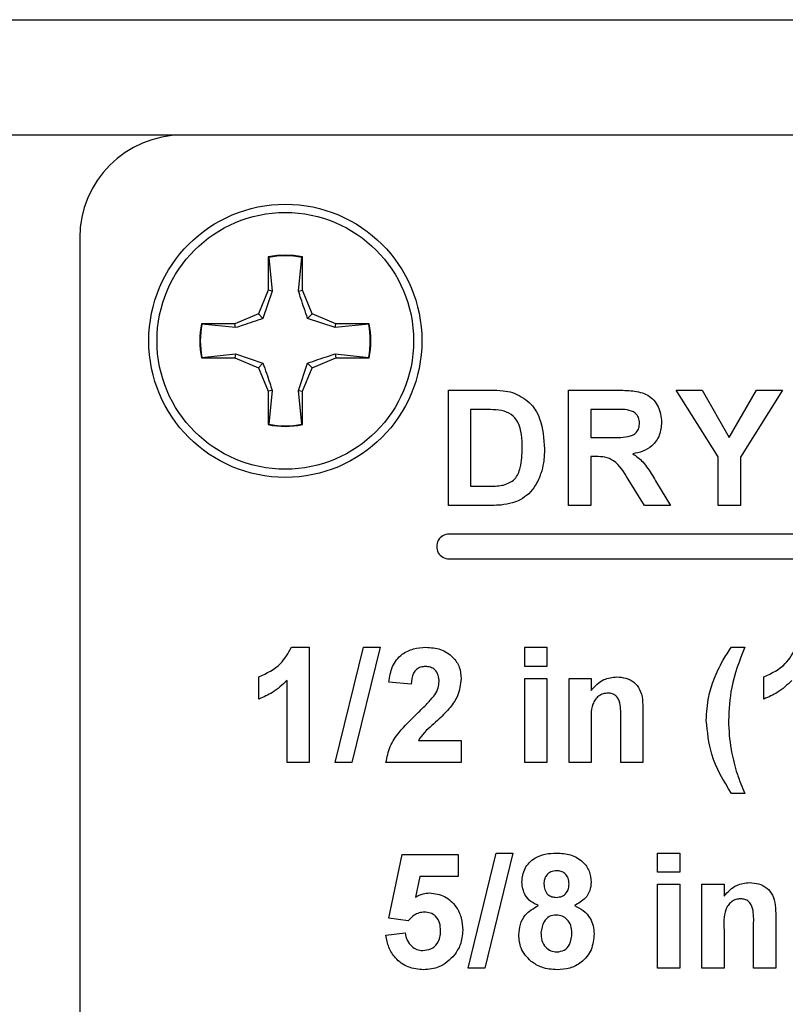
# Model space of a CAD drawing. Header units: inches. Extents: x 0.3 to 33.8, y 0.2 to 21.7.
# Tile 63 of 209: x 13.761 to 13.947, y 9.57 to 9.81. Entities that reach past the tile are written whole.
import ezdxf

# ---------------------------------------------------------------- set-up
doc = ezdxf.new("R2010")
doc.units = ezdxf.units.IN
doc.header["$MEASUREMENT"] = 0

msp = doc.modelspace()

# ---------------------------------------------------------------- linework, layer by layer
at = {"color": 7, "linetype": 'Continuous', "lineweight": 25}
for p, q in [((13.46112766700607, 9.809761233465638), (14.06216395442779, 9.809761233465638)), ((13.80013317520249, 9.781710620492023), (13.72513317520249, 9.781710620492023)), ((14.40013317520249, 9.78171062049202), (13.80013317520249, 9.781710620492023)), ((13.77513317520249, 9.756710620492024), (13.77513317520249, 9.306710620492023)), ((13.82097317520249, 9.75209037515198), (13.82097317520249, 9.743980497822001)), ((13.82110894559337, 9.75197921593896), (13.82097317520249, 9.75209037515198)), ((13.82110894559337, 9.75197921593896), (13.82193096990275, 9.743789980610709)), ((13.82833538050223, 9.743789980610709), (13.82915740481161, 9.75197921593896)), ((13.82915740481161, 9.75197921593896), (13.82929317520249, 9.75209037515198)), ((13.82929317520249, 9.743980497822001), (13.82929317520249, 9.75209037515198)), ((13.82097317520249, 9.743980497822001), (13.81859784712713, 9.738245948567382)), ((13.82193096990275, 9.743789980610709), (13.81970185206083, 9.737141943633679)), ((13.82193096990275, 9.743789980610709), (13.82097317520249, 9.743980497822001)), ((13.82833538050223, 9.743789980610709), (13.82929317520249, 9.743980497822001)), ((13.83166850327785, 9.738245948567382), (13.82929317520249, 9.743980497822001)), ((13.81859784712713, 9.738245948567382), (13.81286329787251, 9.735870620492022)), ((13.81970185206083, 9.737141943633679), (13.81859784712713, 9.738245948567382)), ((13.83056449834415, 9.737141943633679), (13.83166850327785, 9.738245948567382)), ((13.83740305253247, 9.735870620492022), (13.83166850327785, 9.738245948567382)), ((13.81286329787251, 9.735870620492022), (13.80475342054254, 9.735870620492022)), ((13.80486457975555, 9.735734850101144), (13.80475342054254, 9.735870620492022)), ((13.8130538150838, 9.734912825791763), (13.80486457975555, 9.735734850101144)), ((13.8130538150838, 9.734912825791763), (13.81286329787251, 9.735870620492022)), ((13.83721253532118, 9.734912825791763), (13.83056449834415, 9.737141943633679)), ((13.83721253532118, 9.734912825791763), (13.83740305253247, 9.735870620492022)), ((13.84540177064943, 9.735734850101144), (13.83721253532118, 9.734912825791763)), ((13.84551292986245, 9.735870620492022), (13.83740305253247, 9.735870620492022)), ((13.84540177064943, 9.735734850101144), (13.84551292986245, 9.735870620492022)), ((13.80486457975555, 9.727686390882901), (13.8130538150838, 9.728508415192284)), ((13.8130538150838, 9.728508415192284), (13.81286329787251, 9.727550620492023)), ((13.8130538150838, 9.728508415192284), (13.81970185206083, 9.726279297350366)), ((13.83721253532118, 9.728508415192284), (13.84540177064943, 9.727686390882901)), ((13.83721253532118, 9.728508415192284), (13.83740305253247, 9.727550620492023)), ((13.80486457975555, 9.727686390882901), (13.80475342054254, 9.727550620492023)), ((13.80475342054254, 9.727550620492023), (13.81286329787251, 9.727550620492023)), ((13.81286329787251, 9.727550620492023), (13.81859784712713, 9.725175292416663)), ((13.81970185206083, 9.726279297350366), (13.81859784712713, 9.725175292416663)), ((13.82833538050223, 9.719631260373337), (13.83056449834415, 9.726279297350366)), ((13.83056449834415, 9.726279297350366), (13.83166850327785, 9.725175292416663)), ((13.83166850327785, 9.725175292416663), (13.83740305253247, 9.727550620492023)), ((13.83740305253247, 9.727550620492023), (13.84551292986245, 9.727550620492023)), ((13.84540177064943, 9.727686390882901), (13.84551292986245, 9.727550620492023)), ((13.81859784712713, 9.725175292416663), (13.82097317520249, 9.719440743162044)), ((13.82929317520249, 9.719440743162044), (13.83166850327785, 9.725175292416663)), ((13.82193096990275, 9.719631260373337), (13.82097317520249, 9.719440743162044)), ((13.82097317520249, 9.719440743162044), (13.82097317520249, 9.711330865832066)), ((13.82193096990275, 9.719631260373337), (13.82110894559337, 9.711442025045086)), ((13.82915740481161, 9.711442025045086), (13.82833538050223, 9.719631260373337)), ((13.82833538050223, 9.719631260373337), (13.82929317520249, 9.719440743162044)), ((13.82929317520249, 9.711330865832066), (13.82929317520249, 9.719440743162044)), ((13.86480497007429, 9.719710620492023), (13.87507500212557, 9.719710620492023)), ((13.86480497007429, 9.691710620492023), (13.86480497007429, 9.719710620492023)), ((13.89401009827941, 9.719710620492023), (13.90576089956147, 9.719710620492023)), ((13.89401009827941, 9.691710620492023), (13.89401009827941, 9.719710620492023)), ((13.92016394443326, 9.719710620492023), (13.92646282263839, 9.719710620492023)), ((13.93039471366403, 9.703495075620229), (13.92016394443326, 9.719710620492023)), ((13.92646282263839, 9.719710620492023), (13.93308141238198, 9.708172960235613)), ((13.93308141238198, 9.708172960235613), (13.93970561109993, 9.719710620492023)), ((13.94601009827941, 9.719710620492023), (13.93577932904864, 9.703455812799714)), ((13.93970561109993, 9.719710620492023), (13.94601009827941, 9.719710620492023)), ((13.8701895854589, 9.715043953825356), (13.8701895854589, 9.69637728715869)), ((13.87285384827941, 9.715043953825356), (13.8701895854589, 9.715043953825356)), ((13.90397163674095, 9.715043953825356), (13.89939471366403, 9.715043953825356)), ((13.89939471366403, 9.715043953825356), (13.89939471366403, 9.708223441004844)), ((13.82110894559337, 9.711442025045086), (13.82097317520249, 9.711330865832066)), ((13.82915740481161, 9.711442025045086), (13.82929317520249, 9.711330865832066)), ((13.89939471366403, 9.708223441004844), (13.90373045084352, 9.708223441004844)), ((13.90060064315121, 9.703556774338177), (13.89939471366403, 9.703556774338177)), ((13.89939471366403, 9.703556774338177), (13.89939471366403, 9.691710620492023)), ((13.93039471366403, 9.691710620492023), (13.93039471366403, 9.703495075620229)), ((13.93577932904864, 9.703455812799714), (13.93577932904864, 9.691710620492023)), ((13.91248605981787, 9.691710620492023), (13.90850368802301, 9.698065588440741)), ((13.91538589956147, 9.697252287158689), (13.91877932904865, 9.691710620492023)), ((13.8701895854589, 9.69637728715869), (13.87462067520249, 9.69637728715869)), ((13.87537788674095, 9.691710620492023), (13.86480497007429, 9.691710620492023)), ((13.89939471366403, 9.691710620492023), (13.89401009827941, 9.691710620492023)), ((13.91877932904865, 9.691710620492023), (13.91248605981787, 9.691710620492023)), ((13.93577932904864, 9.691710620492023), (13.93039471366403, 9.691710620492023)), ((14.05893317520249, 9.684710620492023), (13.86493317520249, 9.684710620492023)), ((13.86493317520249, 9.678710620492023), (14.05893317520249, 9.678710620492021)), ((13.82661426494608, 9.657210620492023), (13.83093317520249, 9.657210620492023)), ((13.83093317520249, 9.657210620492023), (13.83093317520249, 9.629210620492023)), ((13.83728253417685, 9.629210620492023), (13.84410865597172, 9.657210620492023)), ((13.84816394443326, 9.657210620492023), (13.84134343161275, 9.629210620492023)), ((13.84410865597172, 9.657210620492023), (13.84816394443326, 9.657210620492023)), ((13.88334343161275, 9.657210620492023), (13.88872804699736, 9.657210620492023)), ((13.88334343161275, 9.652543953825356), (13.88334343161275, 9.657210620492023)), ((13.88872804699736, 9.657210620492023), (13.88872804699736, 9.652543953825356)), ((13.93359984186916, 9.657210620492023), (13.93683061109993, 9.657210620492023)), ((13.88872804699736, 9.652543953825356), (13.88334343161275, 9.652543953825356)), ((13.81872804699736, 9.64464651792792), (13.81872804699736, 9.650031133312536)), ((13.88334343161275, 9.649672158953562), (13.88872804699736, 9.649672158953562)), ((13.88334343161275, 9.629210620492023), (13.88334343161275, 9.649672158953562)), ((13.88872804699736, 9.649672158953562), (13.88872804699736, 9.629210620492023)), ((13.89411266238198, 9.649672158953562), (13.89949727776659, 9.649672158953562)), ((13.89411266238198, 9.629210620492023), (13.89411266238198, 9.649672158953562)), ((13.89949727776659, 9.649672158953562), (13.89949727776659, 9.64672183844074)), ((13.94149727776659, 9.644646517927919), (13.94149727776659, 9.650031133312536)), ((13.82554855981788, 9.629210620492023), (13.82554855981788, 9.649144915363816)), ((13.85570240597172, 9.648236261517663), (13.85031779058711, 9.648763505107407)), ((13.9120613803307, 9.641864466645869), (13.9120613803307, 9.629210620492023)), ((13.89949727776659, 9.638527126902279), (13.89949727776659, 9.629210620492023)), ((13.90667676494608, 9.629210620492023), (13.90667676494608, 9.639710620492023)), ((13.85750288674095, 9.634595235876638), (13.86790753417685, 9.634595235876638)), ((13.86790753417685, 9.634595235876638), (13.86790753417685, 9.629210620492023)), ((13.83093317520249, 9.629210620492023), (13.82554855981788, 9.629210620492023)), ((13.84134343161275, 9.629210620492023), (13.83728253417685, 9.629210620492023)), ((13.86790753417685, 9.629210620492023), (13.84959984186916, 9.629210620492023)), ((13.88872804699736, 9.629210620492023), (13.88334343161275, 9.629210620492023)), ((13.89949727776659, 9.629210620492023), (13.89411266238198, 9.629210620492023)), ((13.9120613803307, 9.629210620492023), (13.90667676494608, 9.629210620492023)), ((13.93683061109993, 9.62167215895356), (13.93359984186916, 9.62167215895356)), ((13.85031779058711, 9.59135965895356), (13.85354855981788, 9.606851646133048)), ((13.85354855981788, 9.606851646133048), (13.8671895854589, 9.606851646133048)), ((13.8671895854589, 9.606851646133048), (13.8671895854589, 9.601467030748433)), ((13.86959022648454, 9.579210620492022), (13.87641634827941, 9.607210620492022)), ((13.88047163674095, 9.607210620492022), (13.87365112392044, 9.579210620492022)), ((13.87641634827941, 9.607210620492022), (13.88047163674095, 9.607210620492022)), ((13.91565112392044, 9.607210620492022), (13.92103573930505, 9.607210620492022)), ((13.91565112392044, 9.602543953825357), (13.91565112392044, 9.607210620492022)), ((13.92103573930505, 9.607210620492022), (13.92103573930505, 9.602543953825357)), ((13.92103573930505, 9.602543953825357), (13.91565112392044, 9.602543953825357)), ((13.85786186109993, 9.601467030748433), (13.85676250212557, 9.596469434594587)), ((13.8671895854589, 9.601467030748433), (13.85786186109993, 9.601467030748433)), ((13.91565112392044, 9.599672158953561), (13.92103573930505, 9.599672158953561)), ((13.91565112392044, 9.579210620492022), (13.91565112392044, 9.599672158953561)), ((13.92103573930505, 9.599672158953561), (13.92103573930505, 9.579210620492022)), ((13.92642035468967, 9.599672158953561), (13.93180497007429, 9.599672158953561)), ((13.92642035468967, 9.579210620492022), (13.92642035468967, 9.599672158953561)), ((13.93180497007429, 9.599672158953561), (13.93180497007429, 9.596721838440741)), ((13.85501250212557, 9.590697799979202), (13.85031779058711, 9.59135965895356)), ((13.93898445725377, 9.579210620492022), (13.93898445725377, 9.589710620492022)), ((13.94436907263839, 9.59186446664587), (13.94436907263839, 9.579210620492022)), ((13.84959984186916, 9.587220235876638), (13.85426650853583, 9.587826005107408)), ((13.93180497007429, 9.58852712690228), (13.93180497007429, 9.579210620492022)), ((13.87365112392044, 9.579210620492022), (13.86959022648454, 9.579210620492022)), ((13.92103573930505, 9.579210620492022), (13.91565112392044, 9.579210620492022)), ((13.93180497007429, 9.579210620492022), (13.92642035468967, 9.579210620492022)), ((13.94436907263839, 9.579210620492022), (13.93898445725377, 9.579210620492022))]:
    msp.add_line(p, q, dxfattribs=at)
for radius in [0.03319999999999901, 0.03120000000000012]:
    msp.add_circle((13.82513317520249, 9.731710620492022), radius, dxfattribs=at)
for centre, radius, start, end in [((13.80013317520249, 9.756710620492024), 0.02500000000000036, 90, 180), ((13.82513317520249, 9.731710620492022), 0.02080000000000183, 78.46304096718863, 101.5369590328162), ((13.82513317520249, 9.731710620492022), 0.0206642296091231, 78.77024530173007, 101.2297546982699), ((13.82513317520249, 9.731710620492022), 0.02080000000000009, 168.4630409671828, 191.5369590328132), ((13.82513317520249, 9.731710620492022), 0.0206642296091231, 168.7702453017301, 191.2297546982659), ((13.82513317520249, 9.731710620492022), 0.02066422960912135, 348.7702453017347, 11.22975469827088), ((13.82513317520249, 9.731710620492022), 0.02080000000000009, 348.4630409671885, 11.53695903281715), ((13.82513317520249, 9.731710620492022), 0.02080000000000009, 258.4630409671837, 281.5369590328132), ((13.82513317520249, 9.731710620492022), 0.02066422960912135, 258.7702453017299, 281.2297546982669), ((13.86493317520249, 9.681710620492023), 0.003000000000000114, 90, 270.0000000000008)]:
    msp.add_arc(centre, radius, start, end, dxfattribs=at)
for points, knots in [([(13.83056449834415, 9.737141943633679), (13.82998923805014, 9.738799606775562), (13.82917390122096, 9.741149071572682), (13.82852612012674, 9.74318924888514), (13.82833538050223, 9.743789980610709)], [0, 0, 0, 0, 0.705549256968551, 1, 1, 1, 1]), ([(13.81970185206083, 9.737141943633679), (13.81804418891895, 9.73656668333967), (13.81569472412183, 9.735751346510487), (13.81365454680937, 9.735103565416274), (13.8130538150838, 9.734912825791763)], [0, 0, 0, 0, 0.7055492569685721, 1, 1, 1, 1]), ([(13.83056449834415, 9.726279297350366), (13.83222216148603, 9.726854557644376), (13.83457162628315, 9.727669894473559), (13.83661180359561, 9.728317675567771), (13.83721253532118, 9.728508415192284)], [0, 0, 0, 0, 0.7055492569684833, 1, 1, 1, 1]), ([(13.81970185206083, 9.726279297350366), (13.82027711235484, 9.724621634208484), (13.82109244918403, 9.722272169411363), (13.82174023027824, 9.720231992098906), (13.82193096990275, 9.719631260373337)], [0, 0, 0, 0, 0.7055492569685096, 1, 1, 1, 1]), ([(13.87507500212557, 9.719710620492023), (13.87607500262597, 9.719704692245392), (13.87785995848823, 9.719694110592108), (13.879607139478, 9.719335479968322), (13.8803754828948, 9.71917776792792)], [0, 0, 0, 0, 0.5602382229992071, 1, 1, 1, 1]), ([(13.8803754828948, 9.71917776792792), (13.88182051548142, 9.718493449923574), (13.88471676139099, 9.717121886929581), (13.88773709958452, 9.712021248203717), (13.88798610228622, 9.707937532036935), (13.88813830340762, 9.705441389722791)], [0, 0, 0, 0, 0.2790721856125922, 0.559338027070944, 1, 1, 1, 1]), ([(13.90576089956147, 9.719710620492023), (13.90703240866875, 9.719690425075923), (13.90956662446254, 9.719650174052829), (13.91280899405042, 9.71897918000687), (13.91478456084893, 9.717307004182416), (13.91624358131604, 9.7151666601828), (13.91647292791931, 9.713236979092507), (13.9166254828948, 9.71195340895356)], [0, 0, 0, 0, 0.2511382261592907, 0.5005378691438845, 0.625742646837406, 0.7510544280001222, 1, 1, 1, 1]), ([(13.877722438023, 9.714774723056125), (13.87681646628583, 9.714872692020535), (13.87519794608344, 9.715047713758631), (13.8735703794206, 9.715045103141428), (13.87285384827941, 9.715043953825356)], [0, 0, 0, 0, 0.5597531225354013, 1, 1, 1, 1]), ([(13.882753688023, 9.705699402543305), (13.88270136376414, 9.707877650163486), (13.88262845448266, 9.710912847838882), (13.88014804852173, 9.714026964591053), (13.87853146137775, 9.714525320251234), (13.877722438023, 9.714774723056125)], [0, 0, 0, 0, 0.5594292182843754, 0.7795157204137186, 1, 1, 1, 1]), ([(13.90825128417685, 9.714954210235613), (13.90745286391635, 9.714988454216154), (13.90602691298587, 9.715049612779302), (13.90459971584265, 9.715045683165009), (13.90397163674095, 9.715043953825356)], [0, 0, 0, 0, 0.5599212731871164, 1, 1, 1, 1]), ([(13.91124086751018, 9.711706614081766), (13.91120330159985, 9.712163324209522), (13.91112828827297, 9.71307530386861), (13.91010485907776, 9.71445714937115), (13.90895374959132, 9.714765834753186), (13.90825128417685, 9.714954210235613)], [0, 0, 0, 0, 0.2810837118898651, 0.561280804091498, 1, 1, 1, 1]), ([(13.90373045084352, 9.708223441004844), (13.9053160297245, 9.708169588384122), (13.90729668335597, 9.708102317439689), (13.90960770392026, 9.708717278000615), (13.91056460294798, 9.709457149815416), (13.91116481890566, 9.71051865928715), (13.91121549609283, 9.71131028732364), (13.91124086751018, 9.711706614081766)], [0, 0, 0, 0, 0.5009076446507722, 0.6257175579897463, 0.7503646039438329, 0.8750206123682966, 1, 1, 1, 1]), ([(13.9166254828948, 9.71195340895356), (13.9165335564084, 9.710872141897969), (13.91635000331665, 9.708713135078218), (13.91452688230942, 9.706159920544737), (13.91209555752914, 9.704753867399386), (13.91043464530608, 9.704419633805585), (13.90960304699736, 9.70425228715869)], [0, 0, 0, 0, 0.2799434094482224, 0.5589735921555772, 0.7791835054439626, 1, 1, 1, 1]), ([(13.87820480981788, 9.69664651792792), (13.87920011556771, 9.697025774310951), (13.88119657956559, 9.6977865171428), (13.88262343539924, 9.701469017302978), (13.88270422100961, 9.704092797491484), (13.882753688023, 9.705699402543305)], [0, 0, 0, 0, 0.2781915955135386, 0.5580189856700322, 1, 1, 1, 1]), ([(13.88813830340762, 9.705441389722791), (13.88811074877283, 9.704309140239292), (13.88806155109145, 9.702287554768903), (13.88752276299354, 9.70034099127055), (13.88728573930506, 9.699484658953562)], [0, 0, 0, 0, 0.5600799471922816, 1, 1, 1, 1]), ([(13.90850368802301, 9.698065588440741), (13.90749480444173, 9.699765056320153), (13.90609329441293, 9.70212590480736), (13.90286808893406, 9.703581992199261), (13.90135918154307, 9.703565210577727), (13.90060064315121, 9.703556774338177)], [0, 0, 0, 0, 0.5609860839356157, 0.779304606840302, 1, 1, 1, 1]), ([(13.90960304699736, 9.70425228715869), (13.91045670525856, 9.703644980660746), (13.91186347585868, 9.702644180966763), (13.91330138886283, 9.700714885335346), (13.91438248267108, 9.699009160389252), (13.91505141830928, 9.697837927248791), (13.91538589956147, 9.697252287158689)], [0, 0, 0, 0, 0.3395610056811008, 0.5595733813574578, 0.7797778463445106, 1, 1, 1, 1]), ([(13.88728573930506, 9.699484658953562), (13.88688663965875, 9.69846281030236), (13.88617397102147, 9.69663810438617), (13.88487382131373, 9.695179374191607), (13.88430176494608, 9.694537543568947)], [0, 0, 0, 0, 0.5600073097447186, 0.9999999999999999, 0.9999999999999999, 0.9999999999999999, 0.9999999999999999]), ([(13.87462067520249, 9.69637728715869), (13.87529406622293, 9.696377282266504), (13.87649608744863, 9.696377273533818), (13.87768287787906, 9.696564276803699), (13.87820480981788, 9.69664651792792)], [0, 0, 0, 0, 0.5602155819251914, 1, 1, 1, 1]), ([(13.88430176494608, 9.694537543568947), (13.88363206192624, 9.693999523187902), (13.88243497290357, 9.693037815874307), (13.88098975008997, 9.692529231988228), (13.88035304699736, 9.692305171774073)], [0, 0, 0, 0, 0.5594429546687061, 1, 1, 1, 1]), ([(13.88035304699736, 9.692305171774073), (13.87943552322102, 9.692099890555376), (13.87779585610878, 9.69173304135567), (13.87611720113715, 9.691717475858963), (13.87537788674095, 9.691710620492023)], [0, 0, 0, 0, 0.5595793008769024, 1, 1, 1, 1]), ([(13.81872804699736, 9.650031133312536), (13.82062683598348, 9.650931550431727), (13.82401152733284, 9.652536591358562), (13.82582023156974, 9.655784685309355), (13.82661426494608, 9.657210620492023)], [0, 0, 0, 0, 0.5609932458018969, 1, 1, 1, 1]), ([(13.85031779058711, 9.648763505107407), (13.85051005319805, 9.650049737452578), (13.85089284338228, 9.652610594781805), (13.85320467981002, 9.655579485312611), (13.85627344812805, 9.657009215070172), (13.85830022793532, 9.65714344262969), (13.8593145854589, 9.657210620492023)], [0, 0, 0, 0, 0.2807518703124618, 0.5589701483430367, 0.779274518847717, 1, 1, 1, 1]), ([(13.8593145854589, 9.657210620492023), (13.86052757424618, 9.657132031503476), (13.86294739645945, 9.656975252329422), (13.86586843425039, 9.655086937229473), (13.86764480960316, 9.652445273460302), (13.86781993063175, 9.650544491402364), (13.86790753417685, 9.649593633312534)], [0, 0, 0, 0, 0.2805720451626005, 0.5597203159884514, 0.7797519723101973, 0.9999999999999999, 0.9999999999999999, 0.9999999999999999, 0.9999999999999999]), ([(13.92940432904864, 9.649576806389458), (13.93006084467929, 9.651072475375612), (13.9312332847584, 9.65374351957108), (13.93287667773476, 9.656151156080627), (13.93359984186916, 9.657210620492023)], [0, 0, 0, 0, 0.5599566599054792, 1, 1, 1, 1]), ([(13.93683061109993, 9.657210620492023), (13.93557625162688, 9.653983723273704), (13.93333671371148, 9.64822240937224), (13.93302084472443, 9.64206174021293), (13.93288189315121, 9.639351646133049)], [0, 0, 0, 0, 0.5600974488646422, 1, 1, 1, 1]), ([(13.94149727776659, 9.650031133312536), (13.94339606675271, 9.650931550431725), (13.94678075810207, 9.652536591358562), (13.94858946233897, 9.655784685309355), (13.94938349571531, 9.657210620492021)], [0, 0, 0, 0, 0.5609932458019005, 1, 1, 1, 1]), ([(13.85920240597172, 9.652543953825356), (13.85881095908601, 9.652518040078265), (13.85802887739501, 9.652466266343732), (13.85697566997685, 9.651878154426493), (13.85592692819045, 9.650496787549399), (13.85579500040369, 9.649168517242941), (13.85570240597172, 9.648236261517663)], [0, 0, 0, 0, 0.1872361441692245, 0.3740838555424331, 0.560696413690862, 1, 1, 1, 1]), ([(13.86252291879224, 9.648870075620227), (13.86249432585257, 9.649397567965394), (13.8624373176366, 9.650449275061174), (13.86164253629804, 9.651753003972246), (13.86044492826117, 9.652463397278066), (13.85961703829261, 9.652517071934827), (13.85920240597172, 9.652543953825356)], [0, 0, 0, 0, 0.2806195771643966, 0.5594955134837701, 0.7793820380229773, 1, 1, 1, 1]), ([(13.86790753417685, 9.649593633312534), (13.86772478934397, 9.648153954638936), (13.86739759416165, 9.645576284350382), (13.86586805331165, 9.643491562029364), (13.86519279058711, 9.6425711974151)], [0, 0, 0, 0, 0.55851932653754, 1, 1, 1, 1]), ([(13.89949727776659, 9.64672183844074), (13.90044590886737, 9.647766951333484), (13.90214143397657, 9.64963492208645), (13.90462402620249, 9.649909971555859), (13.9057176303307, 9.650031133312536)], [0, 0, 0, 0, 0.559491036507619, 0.9999999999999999, 0.9999999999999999, 0.9999999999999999, 0.9999999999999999]), ([(13.9057176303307, 9.650031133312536), (13.90645705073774, 9.649969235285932), (13.90793515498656, 9.649845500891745), (13.90997665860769, 9.648836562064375), (13.91204432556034, 9.64622861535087), (13.91205434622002, 9.643664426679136), (13.9120613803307, 9.641864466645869)], [0, 0, 0, 0, 0.1873300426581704, 0.3744734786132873, 0.560904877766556, 1, 1, 1, 1]), ([(13.92749727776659, 9.639458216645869), (13.92759188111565, 9.641398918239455), (13.92776085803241, 9.644865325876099), (13.92890204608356, 9.648136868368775), (13.92940432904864, 9.649576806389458)], [0, 0, 0, 0, 0.559859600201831, 1, 1, 1, 1]), ([(13.82554855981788, 9.649144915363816), (13.82441201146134, 9.648093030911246), (13.8223815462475, 9.646213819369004), (13.81984483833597, 9.64512560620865), (13.81872804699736, 9.64464651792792)], [0, 0, 0, 0, 0.5597477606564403, 1, 1, 1, 1]), ([(13.86145721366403, 9.6456336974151), (13.86178756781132, 9.6461972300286), (13.86237742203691, 9.64720342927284), (13.86247846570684, 9.648360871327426), (13.86252291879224, 9.648870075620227)], [0, 0, 0, 0, 0.5600606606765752, 1, 1, 1, 1]), ([(13.94831779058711, 9.649144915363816), (13.94718124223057, 9.648093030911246), (13.94515077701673, 9.646213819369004), (13.94261406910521, 9.64512560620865), (13.94149727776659, 9.644646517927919)], [0, 0, 0, 0, 0.5597477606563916, 1, 1, 1, 1]), ([(13.85717195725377, 9.641112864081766), (13.85801904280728, 9.641913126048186), (13.8595310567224, 9.643341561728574), (13.86086888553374, 9.644933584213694), (13.86145721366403, 9.6456336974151)], [0, 0, 0, 0, 0.5602366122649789, 1, 1, 1, 1]), ([(13.903597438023, 9.646082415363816), (13.90318887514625, 9.64604892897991), (13.90237185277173, 9.64598196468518), (13.90127920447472, 9.645378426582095), (13.90040272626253, 9.644508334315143), (13.89935440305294, 9.642263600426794), (13.89943378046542, 9.640187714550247), (13.89949727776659, 9.638527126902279)], [0, 0, 0, 0, 0.1250324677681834, 0.2500332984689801, 0.3750263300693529, 0.5000575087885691, 1, 1, 1, 1]), ([(13.90667676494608, 9.639710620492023), (13.90672063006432, 9.641063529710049), (13.9067754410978, 9.642754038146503), (13.90614102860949, 9.644684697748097), (13.90549789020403, 9.645479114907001), (13.90460660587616, 9.646004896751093), (13.90393391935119, 9.646056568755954), (13.903597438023, 9.646082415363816)], [0, 0, 0, 0, 0.5005965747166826, 0.6255133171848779, 0.7503216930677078, 0.8751096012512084, 1, 1, 1, 1]), ([(13.86519279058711, 9.6425711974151), (13.86433751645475, 9.64164679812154), (13.86292829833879, 9.640123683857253), (13.86077664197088, 9.638200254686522), (13.85892846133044, 9.636586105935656), (13.85797766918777, 9.635258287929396), (13.85750288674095, 9.634595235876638)], [0, 0, 0, 0, 0.3399892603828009, 0.5601935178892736, 0.7803806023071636, 1, 1, 1, 1]), ([(13.84959984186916, 9.629210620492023), (13.84986122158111, 9.63054200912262), (13.85038415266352, 9.63320566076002), (13.85317632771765, 9.637231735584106), (13.85565551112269, 9.639639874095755), (13.85717195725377, 9.641112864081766)], [0, 0, 0, 0, 0.2795770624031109, 0.5593377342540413, 1, 1, 1, 1]), ([(13.93359984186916, 9.62167215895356), (13.93173014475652, 9.62475644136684), (13.92839147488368, 9.630263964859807), (13.92777049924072, 9.636648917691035), (13.92749727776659, 9.639458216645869)], [0, 0, 0, 0, 0.5600125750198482, 1, 1, 1, 1]), ([(13.93288189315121, 9.639351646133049), (13.93299775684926, 9.63702427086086), (13.93320470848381, 9.63286719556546), (13.93430086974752, 9.628855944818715), (13.9347833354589, 9.62709042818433)], [0, 0, 0, 0, 0.5598588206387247, 1, 1, 1, 1]), ([(13.9347833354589, 9.62709042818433), (13.93513592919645, 9.626067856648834), (13.93576561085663, 9.624241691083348), (13.93650517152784, 9.62245734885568), (13.93683061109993, 9.62167215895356)], [0, 0, 0, 0, 0.559955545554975, 0.9999999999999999, 0.9999999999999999, 0.9999999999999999, 0.9999999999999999]), ([(13.8826254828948, 9.60012087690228), (13.88277565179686, 9.601285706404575), (13.88307599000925, 9.60361536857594), (13.8855091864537, 9.60602505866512), (13.8883252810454, 9.60708447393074), (13.89014853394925, 9.60716853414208), (13.8910613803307, 9.607210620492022)], [0, 0, 0, 0, 0.2790849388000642, 0.5581706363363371, 0.7787896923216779, 1, 1, 1, 1]), ([(13.8910613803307, 9.607210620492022), (13.89222535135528, 9.607145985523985), (13.89454671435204, 9.607017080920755), (13.89744402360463, 9.605365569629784), (13.89923025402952, 9.602861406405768), (13.89940823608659, 9.601034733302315), (13.89949727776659, 9.60012087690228)], [0, 0, 0, 0, 0.2808160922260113, 0.560044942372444, 0.7798972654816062, 1, 1, 1, 1]), ([(13.89109503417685, 9.60290292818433), (13.89062251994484, 9.602861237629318), (13.8896791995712, 9.602778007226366), (13.88862284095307, 9.601903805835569), (13.88807395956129, 9.600808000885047), (13.88803139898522, 9.60006970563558), (13.88801009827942, 9.599700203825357)], [0, 0, 0, 0, 0.2799849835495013, 0.5589578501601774, 0.7792673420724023, 1, 1, 1, 1]), ([(13.89411266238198, 9.599717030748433), (13.89407624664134, 9.600181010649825), (13.89400354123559, 9.60110736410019), (13.89323929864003, 9.602210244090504), (13.89218661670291, 9.602821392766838), (13.89145918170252, 9.602875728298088), (13.89109503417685, 9.60290292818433)], [0, 0, 0, 0, 0.2802344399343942, 0.5594986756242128, 0.7794889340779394, 1, 1, 1, 1]), ([(13.88666955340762, 9.594433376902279), (13.88604187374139, 9.594733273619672), (13.8847885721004, 9.59533208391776), (13.88304222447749, 9.597223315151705), (13.88278336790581, 9.599023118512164), (13.8826254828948, 9.60012087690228)], [0, 0, 0, 0, 0.2812738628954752, 0.5616256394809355, 1, 1, 1, 1]), ([(13.88801009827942, 9.599700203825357), (13.88804198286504, 9.599227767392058), (13.8881055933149, 9.598285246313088), (13.88885210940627, 9.597136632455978), (13.88993283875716, 9.596521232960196), (13.89067367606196, 9.596468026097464), (13.89104455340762, 9.596441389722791)], [0, 0, 0, 0, 0.2803857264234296, 0.5593756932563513, 0.779415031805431, 1, 1, 1, 1]), ([(13.89104455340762, 9.596441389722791), (13.89152198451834, 9.596485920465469), (13.89247490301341, 9.59657480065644), (13.89354084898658, 9.597470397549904), (13.89405526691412, 9.59859771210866), (13.89409351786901, 9.599343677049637), (13.89411266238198, 9.599717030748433)], [0, 0, 0, 0, 0.2799501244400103, 0.5587605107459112, 0.7791606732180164, 1, 1, 1, 1]), ([(13.89949727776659, 9.60012087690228), (13.89943182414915, 9.599425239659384), (13.89930095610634, 9.598034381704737), (13.89797620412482, 9.595821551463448), (13.89638492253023, 9.594959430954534), (13.89541394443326, 9.594433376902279)], [0, 0, 0, 0, 0.2806000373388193, 0.5610320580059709, 1, 1, 1, 1]), ([(13.93180497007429, 9.596721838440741), (13.93275360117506, 9.597766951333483), (13.93444912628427, 9.59963492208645), (13.93693171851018, 9.599909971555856), (13.93802532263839, 9.600031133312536)], [0, 0, 0, 0, 0.5594910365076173, 1, 1, 1, 1]), ([(13.93802532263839, 9.600031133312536), (13.93876474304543, 9.599969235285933), (13.94024284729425, 9.599845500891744), (13.94228435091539, 9.598836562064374), (13.94435201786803, 9.596228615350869), (13.94436203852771, 9.593664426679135), (13.94436907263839, 9.59186446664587)], [0, 0, 0, 0, 0.1873300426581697, 0.3744734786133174, 0.5609048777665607, 0.9999999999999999, 0.9999999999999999, 0.9999999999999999, 0.9999999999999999]), ([(13.85676250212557, 9.596469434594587), (13.85736957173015, 9.596797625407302), (13.85845384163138, 9.59738379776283), (13.85967859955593, 9.597477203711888), (13.8602176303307, 9.597518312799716)], [0, 0, 0, 0, 0.5598879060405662, 1, 1, 1, 1]), ([(13.8602176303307, 9.597518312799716), (13.8614871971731, 9.597344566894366), (13.864029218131, 9.596996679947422), (13.86667827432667, 9.594412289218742), (13.86808400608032, 9.591436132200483), (13.86820562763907, 9.589441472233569), (13.86826650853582, 9.588442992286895)], [0, 0, 0, 0, 0.2790082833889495, 0.5586510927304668, 0.7790710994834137, 0.9999999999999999, 0.9999999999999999, 0.9999999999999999, 0.9999999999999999]), ([(13.88190753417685, 9.587338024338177), (13.88198297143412, 9.588184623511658), (13.88213377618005, 9.589877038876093), (13.88354527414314, 9.592688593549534), (13.88548639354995, 9.593772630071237), (13.88666955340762, 9.594433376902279)], [0, 0, 0, 0, 0.2810084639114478, 0.5617570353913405, 1, 1, 1, 1]), ([(13.89541394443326, 9.594433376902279), (13.89617160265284, 9.594071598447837), (13.8976855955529, 9.593348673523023), (13.89923186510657, 9.591536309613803), (13.90008830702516, 9.589539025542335), (13.9001729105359, 9.588225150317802), (13.90021522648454, 9.587567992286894)], [0, 0, 0, 0, 0.2800733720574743, 0.5596574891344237, 0.7797548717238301, 1, 1, 1, 1]), ([(13.9359051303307, 9.596082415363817), (13.93549656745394, 9.59604892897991), (13.93467954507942, 9.595981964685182), (13.93358689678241, 9.595378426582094), (13.93271041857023, 9.594508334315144), (13.93166209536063, 9.592263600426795), (13.93174147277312, 9.590187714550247), (13.93180497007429, 9.58852712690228)], [0, 0, 0, 0, 0.1250324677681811, 0.2500332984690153, 0.3750263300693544, 0.5000575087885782, 1, 1, 1, 1]), ([(13.93898445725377, 9.589710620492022), (13.93902832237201, 9.59106352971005), (13.93908313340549, 9.592754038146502), (13.93844872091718, 9.594684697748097), (13.93780558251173, 9.595479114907), (13.93691429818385, 9.596004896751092), (13.93624161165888, 9.596056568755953), (13.9359051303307, 9.596082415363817)], [0, 0, 0, 0, 0.5005965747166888, 0.6255133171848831, 0.750321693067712, 0.8751096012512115, 1, 1, 1, 1]), ([(13.85893878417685, 9.592851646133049), (13.85850607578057, 9.592813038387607), (13.85764046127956, 9.592735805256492), (13.85623108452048, 9.59202115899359), (13.8554746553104, 9.59119969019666), (13.85501250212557, 9.590697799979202)], [0, 0, 0, 0, 0.2799826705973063, 0.5600932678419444, 1, 1, 1, 1]), ([(13.86288189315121, 9.588325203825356), (13.8628504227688, 9.588963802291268), (13.86278774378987, 9.590235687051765), (13.86186894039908, 9.591832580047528), (13.86044311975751, 9.592736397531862), (13.85944060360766, 9.592813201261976), (13.85893878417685, 9.592851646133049)], [0, 0, 0, 0, 0.2808798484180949, 0.559423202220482, 0.7794649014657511, 1, 1, 1, 1]), ([(13.89105016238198, 9.5921336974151), (13.89044475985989, 9.59207624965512), (13.88923595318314, 9.591961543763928), (13.88766356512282, 9.590309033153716), (13.88743303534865, 9.588781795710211), (13.88729214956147, 9.587848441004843)], [0, 0, 0, 0, 0.2806524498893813, 0.5603784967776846, 1, 1, 1, 1]), ([(13.89483061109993, 9.587786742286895), (13.89478801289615, 9.588393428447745), (13.89470299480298, 9.589604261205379), (13.89378295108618, 9.591076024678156), (13.89247937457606, 9.591999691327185), (13.89152672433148, 9.5920890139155), (13.89105016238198, 9.5921336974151)], [0, 0, 0, 0, 0.2805890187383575, 0.5600035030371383, 0.7798923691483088, 1, 1, 1, 1]), ([(13.85876490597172, 9.578851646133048), (13.85747524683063, 9.578960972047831), (13.8548999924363, 9.579179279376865), (13.8519041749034, 9.581390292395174), (13.85015678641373, 9.58423937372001), (13.84978559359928, 9.586226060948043), (13.84959984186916, 9.587220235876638)], [0, 0, 0, 0, 0.2799488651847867, 0.5590155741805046, 0.7793232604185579, 1, 1, 1, 1]), ([(13.85426650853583, 9.587826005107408), (13.854386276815, 9.587211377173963), (13.85462550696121, 9.585983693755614), (13.85570561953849, 9.584571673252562), (13.85707141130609, 9.583671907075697), (13.85805090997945, 9.583569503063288), (13.85854054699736, 9.583518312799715)], [0, 0, 0, 0, 0.2803328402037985, 0.5599484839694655, 0.7800247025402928, 1, 1, 1, 1]), ([(13.85854054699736, 9.583518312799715), (13.859225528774, 9.583596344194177), (13.86059426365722, 9.583752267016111), (13.86212460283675, 9.585059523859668), (13.86280282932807, 9.586713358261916), (13.86285550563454, 9.587787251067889), (13.86288189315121, 9.588325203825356)], [0, 0, 0, 0, 0.2795791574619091, 0.5586568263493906, 0.7789148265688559, 0.9999999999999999, 0.9999999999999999, 0.9999999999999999, 0.9999999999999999]), ([(13.86826650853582, 9.588442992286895), (13.86816467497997, 9.587230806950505), (13.86798266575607, 9.585064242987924), (13.86680131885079, 9.583251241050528), (13.86628093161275, 9.58245260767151)], [0, 0, 0, 0, 0.5594966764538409, 1, 1, 1, 1]), ([(13.88489150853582, 9.580854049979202), (13.88391486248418, 9.581880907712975), (13.88216556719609, 9.583720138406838), (13.88198658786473, 9.58622961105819), (13.88190753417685, 9.587338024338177)], [0, 0, 0, 0, 0.5583082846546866, 1, 1, 1, 1]), ([(13.88729214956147, 9.587848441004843), (13.88732796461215, 9.587210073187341), (13.88739940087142, 9.585936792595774), (13.88827896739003, 9.584340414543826), (13.88962351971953, 9.583315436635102), (13.89062694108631, 9.583211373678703), (13.891128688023, 9.58315933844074)], [0, 0, 0, 0, 0.2808110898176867, 0.5601023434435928, 0.7800352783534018, 1, 1, 1, 1]), ([(13.891128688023, 9.58315933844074), (13.89175253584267, 9.583248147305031), (13.89300100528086, 9.583425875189), (13.89461813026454, 9.585177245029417), (13.89475001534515, 9.586796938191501), (13.89483061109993, 9.587786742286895)], [0, 0, 0, 0, 0.279752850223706, 0.5598526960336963, 1, 1, 1, 1]), ([(13.90021522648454, 9.587567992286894), (13.90008723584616, 9.586242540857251), (13.89983160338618, 9.58359525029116), (13.89739857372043, 9.580614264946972), (13.89432582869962, 9.579051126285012), (13.89225144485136, 9.578918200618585), (13.89121282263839, 9.578851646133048)], [0, 0, 0, 0, 0.2798944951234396, 0.5590261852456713, 0.7792090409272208, 1, 1, 1, 1]), ([(13.86628093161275, 9.58245260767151), (13.86510683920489, 9.58127633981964), (13.86300399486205, 9.579169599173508), (13.8600635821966, 9.5789490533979), (13.85876490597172, 9.578851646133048)], [0, 0, 0, 0, 0.5583353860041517, 1, 1, 1, 1]), ([(13.89121282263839, 9.578851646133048), (13.88993233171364, 9.578930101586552), (13.88764589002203, 9.579070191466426), (13.88573307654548, 9.580309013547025), (13.88489150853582, 9.580854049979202)], [0, 0, 0, 0, 0.5600365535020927, 1, 1, 1, 1])]:
    msp.add_open_spline(points, degree=3, knots=knots, dxfattribs=at)

doc.saveas('drawing.dxf')
